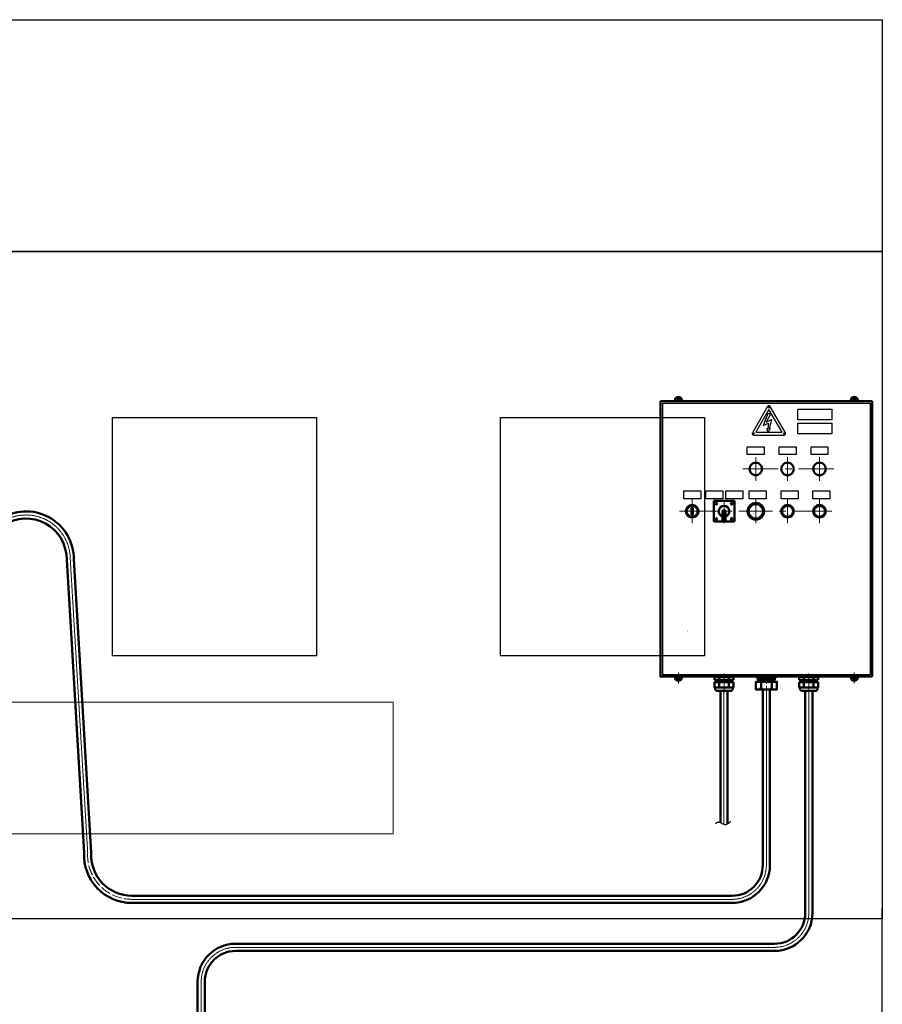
# Model space of a CAD drawing. Header units: millimetres. Extents: x -404827 to -46036, y 267324 to 306977.
# Tile 16 of 55: x -185152 to -183138, y 293032 to 295331. Entities that reach past the tile are written whole.
import ezdxf

# ---------------------------------------------------------------- set-up
doc = ezdxf.new("R2010")
doc.units = ezdxf.units.MM
doc.linetypes.add('ACAD_ISO04W100', pattern=[30, 24, -3, 0, -3])
doc.layers.add('Осевая', color=80, linetype='ACAD_ISO04W100', lineweight=20)
doc.layers.add('Основная', color=1, linetype='Continuous', lineweight=50)

# ---------------------------------------------------------------- blocks, each defined once
blk = doc.blocks.new('шкаф')
at = {"transparency": 33554560}
for points in [[(-50130.7, 289348.4), (-50131.1, 289347.9), (-50130.3, 289347.5)], [(-50131.1, 289347.9), (-50131.1, 289347.1), (-50130.3, 289347.5)], [(-50131.1, 289347.1), (-50130.5, 289346.7), (-50130.3, 289347.5)], [(-50129.8, 289348.4), (-50130.7, 289348.4), (-50130.3, 289347.5)], [(-50130.5, 289346.7), (-50129.8, 289346.7), (-50130.3, 289347.5)], [(-50129.4, 289347.9), (-50129.8, 289348.4), (-50130.3, 289347.5)], [(-50129.4, 289347.3), (-50129.4, 289347.9), (-50130.3, 289347.5)], [(-50129.8, 289346.7), (-50129.4, 289347.3), (-50130.3, 289347.5)], [(-49979.5, 289339.5), (-49979.8, 289338.6), (-49978.7, 289338.8)], [(-49979.8, 289338.6), (-49979.3, 289338), (-49978.7, 289338.8)], [(-49978.9, 289339.7), (-49979.5, 289339.5), (-49978.7, 289338.8)], [(-49979.3, 289338), (-49978.7, 289338), (-49978.7, 289338.8)], [(-49978.3, 289339.5), (-49978.9, 289339.7), (-49978.7, 289338.8)], [(-49977.9, 289339), (-49978.3, 289339.5), (-49978.7, 289338.8)], [(-49978.1, 289338.2), (-49977.9, 289339), (-49978.7, 289338.8)], [(-49978.7, 289338), (-49978.1, 289338.2), (-49978.7, 289338.8)], [(-49898.1, 289337.6), (-49898.3, 289336.9), (-49897.4, 289336.9)], [(-49898.3, 289336.9), (-49897.8, 289336.3), (-49897.4, 289336.9)], [(-49897.4, 289338), (-49898.1, 289337.6), (-49897.4, 289336.9)], [(-49897.8, 289336.3), (-49897.2, 289336.1), (-49897.4, 289336.9)], [(-49896.8, 289337.8), (-49897.4, 289338), (-49897.4, 289336.9)], [(-49896.4, 289337.1), (-49896.8, 289337.8), (-49897.4, 289336.9)], [(-49896.6, 289336.5), (-49896.4, 289337.1), (-49897.4, 289336.9)], [(-49897.2, 289336.1), (-49896.6, 289336.5), (-49897.4, 289336.9)], [(-50134.3, 289066), (-50134.9, 289065.8), (-50134.1, 289065.1)], [(-50134.9, 289065.8), (-50134.9, 289064.9), (-50134.1, 289065.1)], [(-50134.9, 289064.9), (-50134.5, 289064.5), (-50134.1, 289065.1)], [(-50134.5, 289064.5), (-50133.9, 289064.3), (-50134.1, 289065.1)], [(-50133.4, 289066), (-50134.3, 289066), (-50134.1, 289065.1)], [(-50133.2, 289065.4), (-50133.4, 289066), (-50134.1, 289065.1)], [(-50133.2, 289064.7), (-50133.2, 289065.4), (-50134.1, 289065.1)], [(-50133.9, 289064.3), (-50133.2, 289064.7), (-50134.1, 289065.1)], [(-49843.7, 288940.3), (-49844.3, 288939.8), (-49843.4, 288939.4)], [(-49844.3, 288939.8), (-49844.3, 288939.2), (-49843.4, 288939.4)], [(-49844.3, 288939.2), (-49843.9, 288938.6), (-49843.4, 288939.4)], [(-49843.9, 288938.6), (-49843.2, 288938.6), (-49843.4, 288939.4)], [(-49843, 288940.3), (-49843.7, 288940.3), (-49843.4, 288939.4)], [(-49842.6, 288939.6), (-49843, 288940.3), (-49843.4, 288939.4)], [(-49842.6, 288939), (-49842.6, 288939.6), (-49843.4, 288939.4)], [(-49843.2, 288938.6), (-49842.6, 288939), (-49843.4, 288939.4)]]:
    blk.add_hatch(color=7, dxfattribs=at).paths.add_polyline_path(points, flags=0)
for p, q in [((-50024.2, 289368.8), (-50072.2, 289368.8)), ((-50072.2, 289368.8), (-50072.2, 289320.8)), ((-50024.2, 289320.8), (-50024.2, 289368.8)), ((-50072.2, 289320.8), (-50024.2, 289320.8))]:
    blk.add_line(p, q)
at = {"color": 7, "lineweight": 50, "flags": 128}
for points in [[(-50154.8, 289611.9), (-50157.1, 289611.5), (-50159.5, 289610.4), (-50161.2, 289608.7), (-50162.2, 289606.4), (-50162.6, 289604)], [(-50162.6, 289601.9), (-50162.6, 289604)], [(-50151.8, 289601.9), (-50151.2, 289603.8), (-50151.6, 289605.5), (-50152.9, 289607), (-50154.8, 289607.4), (-50156.5, 289607), (-50157.8, 289605.5), (-50158.2, 289603.8), (-50157.6, 289601.9)], [(-50146.8, 289604), (-50147.2, 289606.4), (-50148.5, 289608.7), (-50150.2, 289610.4), (-50152.3, 289611.5), (-50154.8, 289611.9)], [(-50146.8, 289601.9), (-50146.8, 289604)], [(-49744.2, 289611.9), (-49746.5, 289611.5), (-49748.8, 289610.4), (-49750.5, 289608.7), (-49751.6, 289606.4), (-49752, 289604)], [(-49752, 289601.9), (-49752, 289604)], [(-49741.2, 289601.9), (-49740.6, 289603.8), (-49741, 289605.5), (-49742.3, 289607), (-49744.2, 289607.4), (-49745.9, 289607), (-49747.1, 289605.5), (-49747.6, 289603.8), (-49746.9, 289601.9)], [(-49736.1, 289604), (-49736.6, 289606.4), (-49737.6, 289608.7), (-49739.5, 289610.4), (-49741.6, 289611.5), (-49744.2, 289611.9)], [(-49736.1, 289601.9), (-49736.1, 289604)], [(-49959.7, 289443.6), (-49959.9, 289447), (-49960.9, 289450), (-49962.8, 289452.7), (-49965.2, 289455), (-49967.9, 289456.7), (-49970.9, 289457.8), (-49974.3, 289458.2), (-49977.4, 289457.8), (-49980.6, 289456.7), (-49983.4, 289455), (-49985.7, 289452.7), (-49987.4, 289450), (-49988.4, 289447), (-49988.9, 289443.6), (-49988.4, 289440.4), (-49987.4, 289437.3), (-49985.7, 289434.5), (-49983.4, 289432.2), (-49980.6, 289430.5), (-49977.4, 289429.4), (-49974.3, 289429), (-49970.9, 289429.4), (-49967.9, 289430.5), (-49965.2, 289432.2), (-49962.8, 289434.5), (-49960.9, 289437.3), (-49959.9, 289440.4), (-49959.7, 289443.6)], [(-49885.4, 289443.6), (-49885.8, 289447), (-49886.8, 289450), (-49888.5, 289452.7), (-49890.9, 289455), (-49893.6, 289456.7), (-49896.8, 289457.8), (-49900, 289458.2), (-49903.1, 289457.8), (-49906.3, 289456.7), (-49909.1, 289455), (-49911.4, 289452.7), (-49913.1, 289450), (-49914.1, 289447), (-49914.6, 289443.6), (-49914.1, 289440.4), (-49913.1, 289437.3), (-49911.4, 289434.5), (-49909.1, 289432.2), (-49906.3, 289430.5), (-49903.1, 289429.4), (-49900, 289429), (-49896.8, 289429.4), (-49893.6, 289430.5), (-49890.9, 289432.2), (-49888.5, 289434.5), (-49886.8, 289437.3), (-49885.8, 289440.4), (-49885.4, 289443.6)], [(-49810.8, 289443.6), (-49811.1, 289447), (-49812.3, 289450), (-49814, 289452.7), (-49816.4, 289455), (-49819.1, 289456.7), (-49822.1, 289457.8), (-49825.5, 289458.2), (-49828.6, 289457.8), (-49831.8, 289456.7), (-49834.6, 289455), (-49836.9, 289452.7), (-49838.6, 289450), (-49839.6, 289447), (-49840.1, 289443.6), (-49839.6, 289440.4), (-49838.6, 289437.3), (-49836.9, 289434.5), (-49834.6, 289432.2), (-49831.8, 289430.5), (-49828.6, 289429.4), (-49825.5, 289429), (-49822.1, 289429.4), (-49819.1, 289430.5), (-49816.4, 289432.2), (-49814, 289434.5), (-49812.3, 289437.3), (-49811.1, 289440.4), (-49810.8, 289443.6)], [(-50108, 289344.8), (-50108.5, 289347.9), (-50109.5, 289351.1), (-50111.2, 289353.9), (-50113.5, 289356.2), (-50116.3, 289357.9), (-50119.2, 289358.9), (-50122.6, 289359.4), (-50125.8, 289358.9), (-50129, 289357.9), (-50131.7, 289356.2), (-50134.1, 289353.9), (-50135.8, 289351.1), (-50136.8, 289347.9), (-50137.2, 289344.8), (-50136.8, 289341.4), (-50135.8, 289338.4), (-50134.1, 289335.7), (-50131.7, 289333.3), (-50129, 289331.6), (-50125.8, 289330.6), (-50122.6, 289330.1), (-50119.2, 289330.6), (-50116.3, 289331.6), (-50113.5, 289333.3), (-50111.2, 289335.7), (-50109.5, 289338.4), (-50108.5, 289341.4), (-50108, 289344.8)], [(-50109.9, 289344.8), (-50110.4, 289347.9), (-50111.6, 289351.1), (-50113.5, 289353.6), (-50116.3, 289355.8), (-50119.2, 289357), (-50122.6, 289357.5), (-50125.8, 289357), (-50129, 289355.8), (-50131.5, 289353.6), (-50133.6, 289351.1), (-50134.9, 289347.9), (-50135.3, 289344.8), (-50134.9, 289341.4), (-50133.6, 289338.4), (-50131.5, 289335.7), (-50129, 289333.7), (-50125.8, 289332.5), (-50122.6, 289332.1), (-50119.2, 289332.5), (-50116.3, 289333.7), (-50113.5, 289335.7), (-50111.6, 289338.4), (-50110.4, 289341.4), (-50109.9, 289344.8)], [(-50124.3, 289351.7), (-50120.9, 289351.7), (-50120.9, 289337.6), (-50124.3, 289337.6), (-50124.3, 289351.7)], [(-49954.6, 289344.8), (-49955, 289348.6), (-49956.1, 289352.2), (-49958, 289355.5), (-49960.3, 289358.5), (-49963.2, 289360.8), (-49966.6, 289362.7), (-49970.2, 289363.8), (-49974, 289364.2), (-49977.9, 289363.8), (-49981.5, 289362.7), (-49984.8, 289360.8), (-49987.8, 289358.5), (-49990.1, 289355.5), (-49992, 289352.2), (-49993.1, 289348.6), (-49993.5, 289344.8), (-49993.1, 289340.9), (-49992, 289337.3), (-49990.1, 289334), (-49987.8, 289331), (-49984.8, 289328.5), (-49981.5, 289326.8), (-49977.9, 289325.7), (-49974, 289325.3), (-49970.2, 289325.7), (-49966.6, 289326.8), (-49963.2, 289328.5), (-49960.3, 289331), (-49958, 289334), (-49956.1, 289337.3), (-49955, 289340.9), (-49954.6, 289344.8)], [(-49885.4, 289344.8), (-49885.8, 289347.9), (-49886.8, 289351.1), (-49888.5, 289353.9), (-49890.9, 289356.2), (-49893.6, 289357.9), (-49896.8, 289358.9), (-49900, 289359.4), (-49903.1, 289358.9), (-49906.3, 289357.9), (-49909.1, 289356.2), (-49911.4, 289353.9), (-49913.1, 289351.1), (-49914.1, 289347.9), (-49914.6, 289344.8), (-49914.1, 289341.4), (-49913.1, 289338.4), (-49911.4, 289335.7), (-49909.1, 289333.3), (-49906.3, 289331.6), (-49903.1, 289330.6), (-49900, 289330.1), (-49896.8, 289330.6), (-49893.6, 289331.6), (-49890.9, 289333.3), (-49888.5, 289335.7), (-49886.8, 289338.4), (-49885.8, 289341.4), (-49885.4, 289344.8)], [(-49810.8, 289344.8), (-49811.1, 289347.9), (-49812.3, 289351.1), (-49814, 289353.9), (-49816.4, 289356.2), (-49819.1, 289357.9), (-49822.1, 289358.9), (-49825.5, 289359.4), (-49828.6, 289358.9), (-49831.8, 289357.9), (-49834.6, 289356.2), (-49836.9, 289353.9), (-49838.6, 289351.1), (-49839.6, 289347.9), (-49840.1, 289344.8), (-49839.6, 289341.4), (-49838.6, 289338.4), (-49836.9, 289335.7), (-49834.6, 289333.3), (-49831.8, 289331.6), (-49828.6, 289330.6), (-49825.5, 289330.1), (-49822.1, 289330.6), (-49819.1, 289331.6), (-49816.4, 289333.3), (-49814, 289335.7), (-49812.3, 289338.4), (-49811.1, 289341.4), (-49810.8, 289344.8)], [(-50162.6, 288958.7), (-50162.6, 288956.8)], [(-50162.6, 288956.8), (-50162.2, 288954.4), (-50161.2, 288952.1), (-50159.5, 288950.4), (-50157.1, 288949.4), (-50154.8, 288948.9)], [(-50157.6, 288958.7), (-50158.2, 288957), (-50157.8, 288955.3), (-50156.5, 288953.8), (-50154.8, 288953.4), (-50152.9, 288953.8), (-50151.6, 288955.3), (-50151.2, 288957), (-50151.8, 288958.7)], [(-50154.8, 288948.9), (-50152.3, 288949.4), (-50150.2, 288950.4), (-50148.5, 288952.1), (-50147.2, 288954.4), (-50146.8, 288956.8)], [(-50146.8, 288958.7), (-50146.8, 288956.8)], [(-50070.6, 288958.7), (-50026.1, 288958.7)], [(-50070.6, 288951.3), (-50070.6, 288957.8), (-50070.6, 288958.7)], [(-50070.6, 288957.8), (-50026.1, 288957.8)], [(-50026.1, 288951.3), (-50070.6, 288951.3)], [(-50070.6, 288945.3), (-50070.6, 288933.3), (-50068.9, 288933.3)], [(-50065.7, 288945.3), (-50070.6, 288945.3)], [(-50065.7, 288945.3), (-50065.7, 288951.3)], [(-50031, 288945.3), (-50065.7, 288945.3)], [(-50059.6, 288957.8), (-50059.6, 288951.3)], [(-50059.6, 288945.3), (-50059.6, 288933.3)], [(-50037.3, 288957.8), (-50037.3, 288951.3)], [(-50037.3, 288945.3), (-50037.3, 288933.3)], [(-50031, 288951.3), (-50031, 288945.3)], [(-50026.1, 288951.3), (-50031, 288951.3)], [(-50026.1, 288945.3), (-50031, 288945.3)], [(-50026.1, 288951.3), (-50026.1, 288957.8), (-50026.1, 288958.7)], [(-50026.1, 288933.3), (-50026.1, 288945.3)], [(-49974, 288929.5), (-49974, 288946.8), (-49924.7, 288946.8), (-49924.7, 288929.5)], [(-49971.3, 288958.7), (-49971.9, 288958.5), (-49972.1, 288957.8)], [(-49972.1, 288957.8), (-49972.1, 288957.2)], [(-49972.1, 288957.2), (-49971.9, 288956.6), (-49971.3, 288956.1)], [(-49927.7, 288958.7), (-49949.5, 288958.7), (-49971.3, 288958.7)], [(-49971.3, 288956.1), (-49927.7, 288956.1)], [(-49969, 288956.1), (-49969, 288950.8), (-49949.5, 288950.8)], [(-49933, 288956.1), (-49966, 288956.1)], [(-49965.4, 288950.8), (-49965.4, 288946.8)], [(-49961.8, 288946.8), (-49961.8, 288934.3)], [(-49938.9, 288950.8), (-49959.9, 288950.8)], [(-49959.7, 288946.8), (-49949.5, 288946.8)], [(-49959.2, 288956.1), (-49959.2, 288950.8)], [(-49949.5, 288950.8), (-49929.8, 288950.8), (-49929.8, 288956.1)], [(-49949.5, 288946.8), (-49939.3, 288946.8)], [(-49939.5, 288956.1), (-49939.5, 288950.8)], [(-49937, 288946.8), (-49937, 288934.3)], [(-49933.6, 288946.8), (-49933.6, 288950.8)], [(-49926.6, 288957.8), (-49927.1, 288958.5), (-49927.7, 288958.7)], [(-49927.7, 288956.1), (-49927.1, 288956.6), (-49926.6, 288957.2)], [(-49926.6, 288957.2), (-49926.6, 288957.8)], [(-49828.2, 288958.7), (-49872.7, 288958.7)], [(-49872.7, 288951.3), (-49872.7, 288957.8), (-49872.7, 288958.7)], [(-49828.2, 288957.8), (-49872.7, 288957.8)], [(-49872.7, 288951.3), (-49828.2, 288951.3)], [(-49872.7, 288951.3), (-49867.8, 288951.3)], [(-49872.7, 288945.3), (-49867.8, 288945.3)], [(-49872.7, 288933.3), (-49872.7, 288945.3)], [(-49867.8, 288951.3), (-49867.8, 288945.3)], [(-49867.8, 288945.3), (-49833.1, 288945.3)], [(-49861.6, 288957.8), (-49861.6, 288951.3)], [(-49861.6, 288945.3), (-49861.6, 288933.3)], [(-49839.4, 288957.8), (-49839.4, 288951.3)], [(-49839.4, 288945.3), (-49839.4, 288933.3)], [(-49833.1, 288945.3), (-49833.1, 288951.3)], [(-49833.1, 288945.3), (-49828.2, 288945.3)], [(-49828.2, 288945.3), (-49828.2, 288933.3), (-49829.9, 288933.3)], [(-49828.2, 288951.3), (-49828.2, 288957.8), (-49828.2, 288958.7)], [(-49752, 288958.7), (-49752, 288956.8)], [(-49752, 288956.8), (-49751.6, 288954.4), (-49750.5, 288952.1), (-49748.8, 288950.4), (-49746.5, 288949.4), (-49744.2, 288948.9), (-49741.6, 288949.4), (-49739.5, 288950.4), (-49737.6, 288952.1), (-49736.6, 288954.4), (-49736.1, 288956.8)], [(-49746.9, 288958.7), (-49747.6, 288957), (-49747.1, 288955.3), (-49745.9, 288953.8), (-49744.2, 288953.4), (-49742.3, 288953.8), (-49741, 288955.3), (-49740.6, 288957), (-49741.2, 288958.7)], [(-49736.1, 288958.7), (-49736.1, 288956.8)], [(-50070.6, 288933.3), (-50026.1, 288933.3)], [(-50068.9, 288933.3), (-50068.9, 288929.7)], [(-50068.9, 288929.7), (-50068.7, 288928.2), (-50067.8, 288926.9), (-50066.5, 288926.1), (-50065.1, 288925.7)], [(-50065.1, 288925.7), (-50031.8, 288925.7)], [(-50031.8, 288925.7), (-50030.3, 288926.1), (-50029.1, 288926.9), (-50028.2, 288928.2), (-50027.8, 288929.7)], [(-50027.8, 288929.7), (-50027.8, 288933.3)], [(-49974, 288929.5), (-49973.8, 288928.4), (-49972.8, 288928.2)], [(-49926, 288928.2), (-49949.5, 288928.2), (-49972.8, 288928.2)], [(-49968.1, 288928.2), (-49966.2, 288928.4), (-49964.3, 288929.3), (-49963, 288930.7), (-49962.2, 288932.4), (-49961.8, 288934.3)], [(-49964.3, 288928.2), (-49962.8, 288928.2)], [(-49961.8, 288934.3), (-49961.6, 288932.4), (-49960.5, 288930.7), (-49959.2, 288929.3), (-49957.3, 288928.4), (-49955.4, 288928.2)], [(-49947.6, 288928.2), (-49949.5, 288928.2), (-49952.7, 288928.2)], [(-49943.4, 288928.2), (-49941.4, 288928.4), (-49939.8, 288929.3), (-49938.3, 288930.7), (-49937.4, 288932.4), (-49937, 288934.3)], [(-49937, 288934.3), (-49936.8, 288932.4), (-49935.9, 288930.7), (-49934.5, 288929.3), (-49932.8, 288928.4), (-49930.7, 288928.2)], [(-49934.9, 288928.2), (-49934.3, 288928.2)], [(-49926, 288928.2), (-49925.1, 288928.4), (-49924.7, 288929.5)], [(-49828.2, 288933.3), (-49872.7, 288933.3)], [(-49871, 288929.7), (-49871, 288933.3)], [(-49867.2, 288925.7), (-49868.6, 288926.1), (-49869.9, 288926.9), (-49870.8, 288928.2), (-49871, 288929.7)], [(-49833.9, 288925.7), (-49867.2, 288925.7)], [(-49829.9, 288929.7), (-49830.3, 288928.2), (-49831.2, 288926.9), (-49832.4, 288926.1), (-49833.9, 288925.7)], [(-49829.9, 288933.3), (-49829.9, 288929.7)]]:
    blk.add_lwpolyline(points, dxfattribs=at)
at = {"color": 7, "lineweight": 18, "flags": 128}
for points in [[(-50147.4, 289604), (-50162.2, 289604)], [(-50154.8, 289611.5), (-50154.8, 289611.7)], [(-49751.6, 289604), (-49736.8, 289604)], [(-49744.2, 289611.5), (-49744.2, 289611.7)], [(-49974.3, 289471.3), (-49974.3, 289416.1)], [(-49900, 289471.3), (-49900, 289416.1)], [(-49825.5, 289471.3), (-49825.5, 289416.1)], [(-50004.1, 289443.6), (-49921.6, 289443.6)], [(-49905.7, 289443.6), (-49890, 289443.6)], [(-49874.3, 289443.6), (-49791.8, 289443.6)], [(-50122.6, 289372.3), (-50122.6, 289317)], [(-50048.3, 289372.3), (-50048.3, 289317)], [(-49957.1, 289344.8), (-49957.5, 289348.6), (-49958.8, 289351.9), (-49960.9, 289355.1), (-49963.5, 289357.9), (-49966.6, 289360), (-49970.2, 289361.3), (-49974, 289361.7), (-49977.9, 289361.3), (-49981.5, 289360), (-49984.6, 289357.9), (-49987.2, 289355.1), (-49989.3, 289351.9), (-49990.6, 289348.6), (-49991, 289344.8), (-49990.6, 289340.9), (-49989.3, 289337.3), (-49987.2, 289334.2), (-49984.6, 289331.4), (-49981.5, 289329.5), (-49977.9, 289328.2), (-49974, 289327.8), (-49970.2, 289328.2), (-49966.6, 289329.5), (-49963.5, 289331.4), (-49960.9, 289334.2), (-49958.8, 289337.3), (-49957.5, 289340.9), (-49957.1, 289344.8)], [(-49958.8, 289344.8), (-49959.2, 289348.1), (-49960.3, 289351.3), (-49962.2, 289354.1), (-49964.5, 289356.6), (-49967.5, 289358.3), (-49970.7, 289359.6), (-49974, 289359.8), (-49977.4, 289359.6), (-49980.6, 289358.3), (-49983.6, 289356.6), (-49985.9, 289354.1), (-49987.8, 289351.3), (-49988.9, 289348.1), (-49989.3, 289344.8), (-49988.9, 289341.4), (-49987.8, 289338.2), (-49985.9, 289335.2), (-49983.6, 289332.9), (-49980.6, 289331), (-49977.4, 289329.9), (-49974, 289329.5), (-49970.7, 289329.9), (-49967.5, 289331), (-49964.5, 289332.9), (-49962.2, 289335.2), (-49960.3, 289338.2), (-49959.2, 289341.4), (-49958.8, 289344.8)], [(-49974.3, 289372.3), (-49974.3, 289317)], [(-49887.3, 289344.8), (-49887.7, 289347.9), (-49889, 289351.1), (-49891.1, 289353.6), (-49893.6, 289355.8), (-49896.6, 289357), (-49900, 289357.5), (-49903.1, 289357), (-49906.3, 289355.8), (-49908.9, 289353.6), (-49911, 289351.1), (-49912.2, 289347.9), (-49912.7, 289344.8), (-49912.2, 289341.4), (-49911, 289338.4), (-49908.9, 289335.7), (-49906.3, 289333.7), (-49903.1, 289332.5), (-49900, 289332.1), (-49896.6, 289332.5), (-49893.6, 289333.7), (-49891.1, 289335.7), (-49889, 289338.4), (-49887.7, 289341.4), (-49887.3, 289344.8)], [(-49888.5, 289344.8), (-49889, 289347.7), (-49890, 289350.5), (-49891.9, 289352.8), (-49894.2, 289354.5), (-49897, 289355.8), (-49900, 289356.2), (-49902.9, 289355.8), (-49905.7, 289354.5), (-49908, 289352.8), (-49909.9, 289350.5), (-49911, 289347.7), (-49911.4, 289344.8), (-49911, 289341.8), (-49909.9, 289339), (-49908, 289336.7), (-49905.7, 289334.8), (-49902.9, 289333.7), (-49900, 289333.3), (-49897, 289333.7), (-49894.2, 289334.8), (-49891.9, 289336.7), (-49890, 289339), (-49889, 289341.8), (-49888.5, 289344.8)], [(-49900, 289372.3), (-49900, 289317)], [(-49812.8, 289344.8), (-49813.2, 289347.9), (-49814.4, 289351.1), (-49816.4, 289353.6), (-49819.1, 289355.8), (-49822.1, 289357), (-49825.5, 289357.5), (-49828.6, 289357), (-49831.8, 289355.8), (-49834.3, 289353.6), (-49836.2, 289351.1), (-49837.5, 289347.9), (-49837.9, 289344.8), (-49837.5, 289341.4), (-49836.2, 289338.4), (-49834.3, 289335.7), (-49831.8, 289333.7), (-49828.6, 289332.5), (-49825.5, 289332.1), (-49822.1, 289332.5), (-49819.1, 289333.7), (-49816.4, 289335.7), (-49814.4, 289338.4), (-49813.2, 289341.4), (-49812.8, 289344.8)], [(-49814, 289344.8), (-49814.4, 289347.7), (-49815.5, 289350.5), (-49817.4, 289352.8), (-49819.7, 289354.5), (-49822.5, 289355.8), (-49825.5, 289356.2), (-49828.4, 289355.8), (-49831.2, 289354.5), (-49833.5, 289352.8), (-49835.2, 289350.5), (-49836.5, 289347.7), (-49836.7, 289344.8), (-49836.5, 289341.8), (-49835.2, 289339), (-49833.5, 289336.7), (-49831.2, 289334.8), (-49828.4, 289333.7), (-49825.5, 289333.3), (-49822.5, 289333.7), (-49819.7, 289334.8), (-49817.4, 289336.7), (-49815.5, 289339), (-49814.4, 289341.8), (-49814, 289344.8)], [(-49825.5, 289372.3), (-49825.5, 289317)], [(-50152.5, 289344.8), (-50060.8, 289344.8)], [(-50045.2, 289344.8), (-50029.5, 289344.8)], [(-50013.8, 289344.8), (-49935.3, 289344.8)], [(-49919.6, 289344.8), (-49903.8, 289344.8)], [(-49888.1, 289344.8), (-49796.7, 289344.8)], [(-50154.8, 288968.6), (-50154.8, 288942.4)], [(-50048.3, 288966.1), (-50048.3, 288922.5)], [(-49949.5, 288951.1), (-49949.5, 288963.8)], [(-49850.4, 288966.1), (-49850.4, 288922.5)], [(-49744.2, 288968.6), (-49744.2, 288942.4)], [(-50147.4, 288956.8), (-50162.2, 288956.8)], [(-50154.8, 288949.4), (-50154.8, 288949.6)], [(-50064.6, 288945.3), (-50064.6, 288951.3)], [(-50032, 288951.3), (-50032, 288945.3)], [(-49949.5, 288941.5), (-49949.5, 288946.4)], [(-49949.5, 288924.2), (-49949.5, 288936.9)], [(-49866.7, 288951.3), (-49866.7, 288945.3)], [(-49834.1, 288945.3), (-49834.1, 288951.3)], [(-49751.6, 288956.8), (-49736.8, 288956.8)], [(-49744.2, 288949.4), (-49744.2, 288949.6)]]:
    blk.add_lwpolyline(points, dxfattribs=at)
at = {"color": 7, "lineweight": 25, "flags": 128}
for points in [[(-50191.8, 289597.1), (-49706.9, 289597.1), (-49706.9, 288963.8)], [(-50191.8, 289597.1), (-50191.8, 288963.8), (-49706.9, 288963.8)], [(-49946.5, 289589.4), (-49981.9, 289528.3)], [(-49943.4, 289582.5), (-49974.3, 289529.1)], [(-49940.2, 289589.4), (-49941.2, 289590.7), (-49942.5, 289591.3), (-49944.2, 289591.3), (-49945.5, 289590.7), (-49946.5, 289589.4)], [(-49942.1, 289587.7), (-49942.5, 289588.6), (-49943.4, 289589), (-49944.2, 289588.6), (-49944.6, 289587.7), (-49944.2, 289586.7), (-49943.4, 289586.5), (-49942.5, 289586.7), (-49942.1, 289587.7)], [(-49912.4, 289529.1), (-49943.4, 289582.5)], [(-49904.8, 289528.3), (-49940.2, 289589.4)], [(-49876.3, 289582.9), (-49796.9, 289582.9), (-49796.9, 289558.3), (-49876.3, 289558.3), (-49876.3, 289582.9)], [(-49946.1, 289572.9), (-49956.7, 289545.2)], [(-49939.3, 289572.9), (-49949.9, 289553.2), (-49937.6, 289558.7)], [(-49946.1, 289572.9), (-49939.3, 289572.9)], [(-49937.6, 289558.7), (-49942.7, 289537.2)], [(-49956.7, 289545.2), (-49944.4, 289550.5)], [(-49945.7, 289537.2), (-49947.2, 289539.1)], [(-49940.6, 289537.8), (-49945.9, 289530.6), (-49947.2, 289539.1)], [(-49944.4, 289550.5), (-49945.7, 289537.2)], [(-49940.6, 289537.8), (-49942.7, 289537.2)], [(-49876.3, 289550.5), (-49796.9, 289550.5), (-49796.9, 289525.7), (-49876.3, 289525.7), (-49876.3, 289550.5)], [(-49981.9, 289528.3), (-49982.3, 289526.8), (-49982.3, 289525.3), (-49981.5, 289524), (-49980.2, 289523), (-49978.7, 289522.8)], [(-49977.4, 289526.4), (-49977.9, 289527.4), (-49978.7, 289527.6), (-49979.5, 289527.4), (-49980, 289526.4), (-49979.5, 289525.5), (-49978.7, 289525.1), (-49977.9, 289525.5), (-49977.4, 289526.4)], [(-49978.7, 289522.8), (-49908, 289522.8)], [(-49974.3, 289529.1), (-49912.4, 289529.1)], [(-49906.7, 289526.4), (-49907.2, 289527.4), (-49908, 289527.6), (-49908.9, 289527.4), (-49909.3, 289526.4), (-49908.9, 289525.5), (-49908, 289525.1), (-49907.2, 289525.5), (-49906.7, 289526.4)], [(-49908, 289522.8), (-49906.5, 289523), (-49905.3, 289524), (-49904.4, 289525.3), (-49904.4, 289526.8), (-49904.8, 289528.3)], [(-49993.9, 289495.5), (-49954.4, 289495.5), (-49954.4, 289477), (-49993.9, 289477), (-49993.9, 289495.5)], [(-49919.6, 289495.5), (-49880.1, 289495.5), (-49880.1, 289477), (-49919.6, 289477), (-49919.6, 289495.5)], [(-49845.1, 289495.5), (-49805.6, 289495.5), (-49805.6, 289477), (-49845.1, 289477), (-49845.1, 289495.5)], [(-50142.3, 289392.2), (-50102.7, 289392.2), (-50102.7, 289374), (-50142.3, 289374), (-50142.3, 289392.2)], [(-50090.9, 289392.2), (-50051.3, 289392.2), (-50051.3, 289374), (-50090.9, 289374), (-50090.9, 289392.2)], [(-50043.9, 289392.2), (-50004.3, 289392.2), (-50004.3, 289374), (-50043.9, 289374), (-50043.9, 289392.2)], [(-49989.5, 289392.2), (-49949.9, 289392.2), (-49949.9, 289374), (-49989.5, 289374), (-49989.5, 289392.2)], [(-49915.2, 289392.2), (-49875.6, 289392.2), (-49875.6, 289374), (-49915.2, 289374), (-49915.2, 289392.2)], [(-49840.7, 289392.2), (-49801.1, 289392.2), (-49801.1, 289374), (-49840.7, 289374), (-49840.7, 289392.2)]]:
    blk.add_lwpolyline(points, dxfattribs=at)
blk.add_lwpolyline([(-50051.8, 289346.3), (-50044.9, 289346.3), (-50044.9, 289323.9), (-50051.8, 289323.9)], close=True)
for centre in [(-50066.3, 289362.8), (-50030.3, 289362.8), (-50066.3, 289326.8), (-50030.3, 289326.8)]:
    blk.add_circle(centre, 2)
blk.add_arc((-50048.3, 289344.8), 12.5, 285.889, 253.9462)
at = {"layer": 'Основная', "flags": 128}
for points in [[(-50196.7, 289601.9), (-49702.1, 289601.9)], [(-49702.1, 288958.7), (-50196.7, 288958.7), (-50196.7, 289601.9)], [(-49702.1, 289601.9), (-49702.1, 288958.7)]]:
    blk.add_lwpolyline(points, dxfattribs=at)

msp = doc.modelspace()

# ---------------------------------------------------------------- linework, layer by layer
for points in [[(-191031.341, 295331.011), (-183137.788, 295331.011), (-183137.788, 294789.917), (-191031.341, 294789.917)], [(-191031.341, 294789.917), (-183137.788, 294789.917), (-183137.788, 293231.011), (-191031.341, 293231.011)], [(-184934.662, 294402.229), (-184458.949, 294402.229), (-184458.949, 293845.11), (-184934.662, 293845.11)], [(-184028.743, 294402.229), (-183553.031, 294402.229), (-183553.031, 293845.11), (-184028.743, 293845.11)]]:
    msp.add_lwpolyline(points, close=True)
msp.add_lwpolyline([(-191031.341, 293269.206), (-191031.341, 292699.614), (-183137.788, 292699.614), (-183137.788, 293255.731)])
at = {"color": 7, "lineweight": 25}
msp.add_spline([(-183527.206, 293453.857), (-183521.428, 293457.201), (-183505.954, 293451.878), (-183493.745, 293456.759), (-183491.237, 293459.727)], degree=3, dxfattribs=at)
at = {"layer": 'Осевая', "ltscale": 0.1}
for p, q in [((-185033.444, 294070.515), (-184992.791, 293386.047)), ((-183507.428, 293763.938), (-183507.428, 293452.203))]:
    msp.add_line(p, q, dxfattribs=at)
for points in [[(-184889.659, 293276.775), (-183488.474, 293276.775, 0.41421356), (-183408.474, 293356.775), (-183408.474, 293766.478)], [(-183309.414, 293763.938), (-183309.414, 293244.673, -0.41421356), (-183389.414, 293164.673), (-184647.719, 293164.673, 0.41421356), (-184727.719, 293084.673), (-184727.719, 293036.905)], [(-184727.719, 293036.905), (-184727.719, 287693.157, -0.41421356), (-184807.719, 287613.157), (-187097.607, 287613.157), (-187097.607, 287613.157)]]:
    msp.add_lwpolyline(points, format="xyb", dxfattribs=at)
msp.add_arc((-185136.729, 294071.045), 103.305, 359.387084, 185.671925, dxfattribs=at)
at = {"layer": 'Осевая'}
msp.add_arc((-184889.659, 293380.08), 103.305, 176.688726, 270, dxfattribs=at)
at = {"layer": 'Основная'}
for p, q in [((-185041.83, 294070.03), (-185001.229, 293385.572)), ((-185025.058, 294071.001), (-184984.405, 293385.562))]:
    msp.add_line(p, q, dxfattribs=at)
for points in [[(-184889.659, 293268.375), (-183488.474, 293268.375, 0.41421356), (-183400.074, 293356.775), (-183400.074, 293766.478)], [(-184889.659, 293285.175), (-183488.474, 293285.175, 0.41421356), (-183416.874, 293356.775), (-183416.874, 293766.478)], [(-183317.814, 293763.938), (-183317.814, 293244.673, -0.41421356), (-183389.414, 293173.073), (-184647.719, 293173.073, 0.41421356), (-184736.119, 293084.673), (-184736.119, 293036.905)], [(-183301.014, 293763.938), (-183301.014, 293244.673, -0.41421356), (-183389.414, 293156.273), (-184647.719, 293156.273, 0.41421356), (-184719.319, 293084.673), (-184719.319, 293036.905)], [(-184719.319, 293036.905), (-184719.319, 287693.157, -0.41421356), (-184807.719, 287604.757), (-187097.607, 287604.757)], [(-184736.119, 293036.905), (-184736.119, 287693.157, -0.41421356), (-184807.719, 287621.557), (-187097.607, 287621.557)]]:
    msp.add_lwpolyline(points, format="xyb", dxfattribs=at)
for points in [[(-183515.723, 293456.094), (-183515.723, 293763.938)], [(-183498.923, 293453.075), (-183498.923, 293763.938)]]:
    msp.add_lwpolyline(points, dxfattribs=at)
at = {"layer": 'Основная', "color": 7, "lineweight": 20}
msp.add_lwpolyline([(-189896.15, 293429.813), (-184279.731, 293429.813), (-184279.731, 293736.891), (-189896.15, 293736.891)], close=True, dxfattribs=at)
at = {"layer": 'Основная'}
for centre, radius, start, end in [((-185136.729, 294071.045), 111.705, 359.387084, 185.671925), ((-185136.729, 294071.045), 94.905, 359.387084, 185.671925), ((-184889.659, 293380.08), 111.705, 177.181994, 270), ((-184889.659, 293380.08), 94.905, 176.688726, 270)]:
    msp.add_arc(centre, radius, start, end, dxfattribs=at)

# ---------------------------------------------------------------- block references
msp.add_blockref('шкаф', (-133458.983, 4838.286), dxfattribs=at)

doc.saveas('drawing.dxf')
